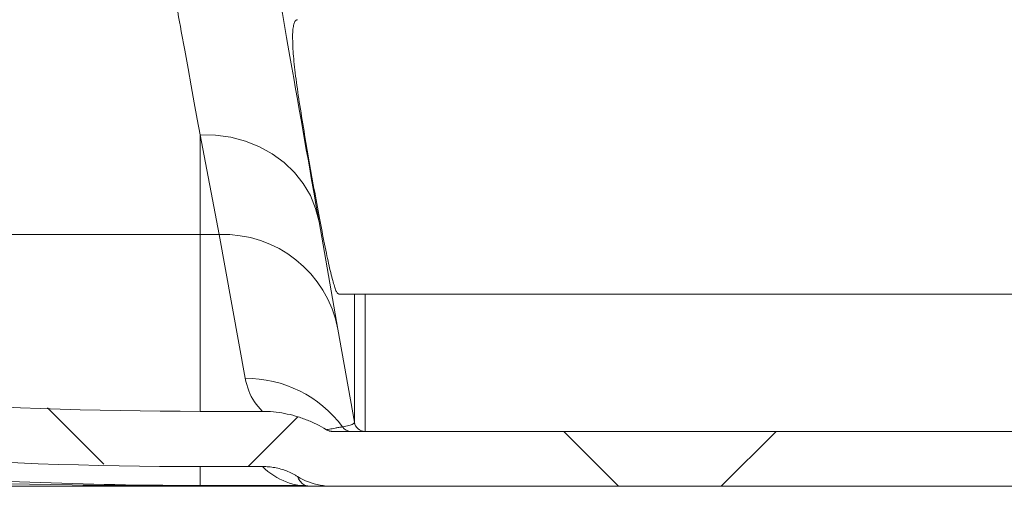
# Model space of a CAD drawing. Extents: x 193 to 943, y 26 to 526.
# Tile 23 of 207: x 355.74 to 360.23, y 88.03 to 90.15. Entities that reach past the tile are written whole.
import ezdxf

# ---------------------------------------------------------------- set-up
doc = ezdxf.new("R2010")
doc.units = 0
doc.layers.get('0').update_dxf_attribs({"lineweight": 25})
doc.layers.add('KG4_HLS_SYA', color=7, linetype='Continuous', lineweight=25)

# ---------------------------------------------------------------- blocks, each defined once
blk = doc.blocks.new('Spline-A069HWBY7N', base_point=(357.1414, 88.279))
at = {"color": 0, "lineweight": -2}
for p, q in [((357.1413, 88.2865), (357.1434, 88.2853)), ((357.1434, 88.2853), (357.1454, 88.2842)), ((357.1454, 88.2842), (357.1475, 88.2832)), ((357.1475, 88.2832), (357.1496, 88.2824)), ((357.1496, 88.2824), (357.1518, 88.2816)), ((357.1518, 88.2816), (357.154, 88.2809)), ((357.154, 88.2809), (357.1562, 88.2803)), ((357.1562, 88.2803), (357.1585, 88.2798)), ((357.1585, 88.2798), (357.1608, 88.2794)), ((357.1608, 88.2794), (357.1631, 88.2792)), ((357.1631, 88.2792), (357.1654, 88.279)), ((357.1654, 88.279), (357.1678, 88.279))]:
    blk.add_line(p, q, dxfattribs=at)
blk = doc.blocks.new('Spline-A069HWC07N', base_point=(356.8486, 88.2865))
at = {"color": 0, "lineweight": -2}
for p, q in [((356.8486, 88.37), (356.8616, 88.3699)), ((356.8616, 88.3699), (356.8745, 88.3694)), ((356.8745, 88.3694), (356.8873, 88.3687)), ((356.8873, 88.3687), (356.9001, 88.3676)), ((356.9001, 88.3676), (356.9129, 88.3663)), ((356.9129, 88.3663), (356.9256, 88.3646)), ((356.9256, 88.3646), (356.9382, 88.3627)), ((356.9382, 88.3627), (356.9508, 88.3605)), ((356.9508, 88.3605), (356.9634, 88.358)), ((356.9634, 88.358), (356.9759, 88.3552)), ((356.9759, 88.3552), (356.9883, 88.3521)), ((356.9883, 88.3521), (357.0007, 88.3487)), ((357.0007, 88.3487), (357.0069, 88.3469)), ((357.0069, 88.3469), (357.0131, 88.345)), ((357.0131, 88.345), (357.0192, 88.3431)), ((357.0192, 88.3431), (357.0254, 88.3411)), ((357.0254, 88.3411), (357.0315, 88.339)), ((357.0315, 88.339), (357.0376, 88.3368)), ((357.0376, 88.3368), (357.0437, 88.3345)), ((357.0437, 88.3345), (357.0497, 88.3322)), ((357.0497, 88.3322), (357.0557, 88.3299)), ((357.0557, 88.3299), (357.0617, 88.3274)), ((357.0617, 88.3274), (357.0676, 88.3249)), ((357.0676, 88.3249), (357.0735, 88.3223)), ((357.0735, 88.3223), (357.0851, 88.317)), ((357.0851, 88.317), (357.0967, 88.3114)), ((357.0967, 88.3114), (357.1081, 88.3056)), ((357.1081, 88.3056), (357.1193, 88.2995)), ((357.1193, 88.2995), (357.1304, 88.2931)), ((357.1304, 88.2931), (357.1413, 88.2865))]:
    blk.add_line(p, q, dxfattribs=at)
blk = doc.blocks.new('Kreis-A069HWC27N', base_point=(350.82, 88.37))
at = {"color": 0, "lineweight": -2}
blk.add_ellipse((356.5662, 109.279), major_axis=(-5.7462, -20.1038), ratio=1, start_param=0, end_param=0.278404, dxfattribs=at)
blk = doc.blocks.new('Kreis-A069HWDA7N', base_point=(350.7437, 88.1189))
at = {"color": 0, "lineweight": -2}
blk.add_ellipse((356.5662, 109.279), major_axis=(-5.8225, -20.3432), ratio=1, start_param=0, end_param=0.278761, dxfattribs=at)
blk = doc.blocks.new('Spline-A069HWDC7N', base_point=(356.8507, 88.0737))
at = {"color": 0, "lineweight": -2}
for p, q in [((356.8578, 88.1189), (356.8507, 88.119)), ((356.8648, 88.1186), (356.8578, 88.1189)), ((356.8718, 88.1182), (356.8648, 88.1186)), ((356.8788, 88.1176), (356.8718, 88.1182)), ((356.8858, 88.1169), (356.8788, 88.1176)), ((356.8927, 88.116), (356.8858, 88.1169)), ((356.8996, 88.115), (356.8927, 88.116)), ((356.9065, 88.1138), (356.8996, 88.115)), ((356.9133, 88.1124), (356.9065, 88.1138)), ((356.9201, 88.1109), (356.9133, 88.1124)), ((356.9268, 88.1092), (356.9201, 88.1109)), ((356.9335, 88.1074), (356.9268, 88.1092)), ((356.9402, 88.1054), (356.9335, 88.1074)), ((356.9468, 88.1033), (356.9402, 88.1054)), ((356.9533, 88.101), (356.9468, 88.1033)), ((356.9598, 88.0986), (356.9533, 88.101)), ((356.9663, 88.096), (356.9598, 88.0986)), ((356.9727, 88.0932), (356.9663, 88.096)), ((356.9759, 88.0918), (356.9727, 88.0932)), ((356.9791, 88.0903), (356.9759, 88.0918)), ((356.9823, 88.0888), (356.9791, 88.0903)), ((356.9854, 88.0873), (356.9823, 88.0888)), ((356.9885, 88.0857), (356.9854, 88.0873)), ((356.9917, 88.0841), (356.9885, 88.0857)), ((356.9947, 88.0825), (356.9917, 88.0841)), ((356.9978, 88.0808), (356.9947, 88.0825)), ((357.0008, 88.0791), (356.9978, 88.0808)), ((357.0038, 88.0773), (357.0008, 88.0791)), ((357.0068, 88.0756), (357.0038, 88.0773)), ((357.0098, 88.0737), (357.0068, 88.0756))]:
    blk.add_line(p, q, dxfattribs=at)
blk = doc.blocks.new('Spline-A069HWDE7N', base_point=(357.0098, 88.029))
at = {"color": 0, "lineweight": -2}
for p, q in [((357.0098, 88.0737), (357.0218, 88.0667)), ((357.0218, 88.0667), (357.0341, 88.0603)), ((357.0341, 88.0603), (357.0465, 88.0544)), ((357.0465, 88.0544), (357.0593, 88.0492)), ((357.0593, 88.0492), (357.0722, 88.0445)), ((357.0722, 88.0445), (357.0854, 88.0404)), ((357.0854, 88.0404), (357.0921, 88.0386)), ((357.0921, 88.0386), (357.0988, 88.037)), ((357.0988, 88.037), (357.1056, 88.0354)), ((357.1056, 88.0354), (357.1125, 88.0341)), ((357.1125, 88.0341), (357.1193, 88.0329)), ((357.1193, 88.0329), (357.1262, 88.0318)), ((357.1262, 88.0318), (357.1331, 88.031)), ((357.1331, 88.031), (357.14, 88.0302)), ((357.14, 88.0302), (357.1469, 88.0297)), ((357.1469, 88.0297), (357.1538, 88.0293)), ((357.1538, 88.0293), (357.1608, 88.029)), ((357.1608, 88.029), (357.1678, 88.029))]:
    blk.add_line(p, q, dxfattribs=at)
blk = doc.blocks.new('Spline-A069HWDQ7N', base_point=(357.0526, 88.0295))
at = {"color": 0, "lineweight": -2}
for p, q in [((357.0526, 88.0308), (357.0548, 88.0305)), ((357.0548, 88.0305), (357.0571, 88.0303)), ((357.0571, 88.0303), (357.0594, 88.0301)), ((357.0594, 88.0301), (357.0617, 88.0299)), ((357.0617, 88.0299), (357.0639, 88.0297)), ((357.0639, 88.0297), (357.0662, 88.0295))]:
    blk.add_line(p, q, dxfattribs=at)
blk = doc.blocks.new('Spline-A069HWDS7N', base_point=(357.0662, 88.029))
at = {"color": 0, "lineweight": -2}
for p, q in [((357.0742, 88.029), (357.0662, 88.029)), ((357.0822, 88.029), (357.0742, 88.029)), ((357.0903, 88.029), (357.0822, 88.029)), ((357.0984, 88.029), (357.0903, 88.029)), ((357.1065, 88.029), (357.0984, 88.029)), ((357.1148, 88.029), (357.1065, 88.029)), ((357.1232, 88.029), (357.1148, 88.029)), ((357.1317, 88.029), (357.1232, 88.029)), ((357.1404, 88.029), (357.1317, 88.029)), ((357.1493, 88.029), (357.1404, 88.029)), ((357.1584, 88.029), (357.1493, 88.029)), ((357.1678, 88.029), (357.1584, 88.029))]:
    blk.add_line(p, q, dxfattribs=at)
blk = doc.blocks.new('Spline-A069HWDY7N', base_point=(357.0188, 88.0308))
at = {"color": 0, "lineweight": -2}
for p, q in [((357.0216, 88.0327), (357.0188, 88.0327)), ((357.0245, 88.0326), (357.0216, 88.0327)), ((357.0273, 88.0326), (357.0245, 88.0326)), ((357.0302, 88.0325), (357.0273, 88.0326)), ((357.033, 88.0323), (357.0302, 88.0325)), ((357.0358, 88.0322), (357.033, 88.0323)), ((357.0386, 88.032), (357.0358, 88.0322)), ((357.0414, 88.0318), (357.0386, 88.032)), ((357.0442, 88.0316), (357.0414, 88.0318)), ((357.047, 88.0313), (357.0442, 88.0316)), ((357.0498, 88.0311), (357.047, 88.0313)), ((357.0526, 88.0308), (357.0498, 88.0311))]:
    blk.add_line(p, q, dxfattribs=at)
blk = doc.blocks.new('Spline-A069HWFK7N', base_point=(354.2461, 88.029))
at = {"color": 0, "lineweight": -2}
for p, q in [((354.2461, 88.029), (354.3426, 88.029)), ((354.3426, 88.029), (354.4392, 88.029)), ((354.4392, 88.029), (354.5358, 88.029)), ((354.5358, 88.029), (354.6323, 88.029)), ((354.6323, 88.029), (354.729, 88.029)), ((354.729, 88.029), (354.8256, 88.029)), ((354.8256, 88.029), (354.9222, 88.029)), ((354.9222, 88.029), (355.0189, 88.029)), ((355.0189, 88.029), (355.1155, 88.029)), ((355.1155, 88.029), (355.2122, 88.029)), ((355.2122, 88.029), (355.3088, 88.029)), ((355.3088, 88.029), (355.4055, 88.029)), ((355.4055, 88.029), (355.5022, 88.029)), ((355.5022, 88.029), (355.5989, 88.029)), ((355.5989, 88.029), (355.6956, 88.029)), ((355.6956, 88.029), (355.7923, 88.029)), ((355.7923, 88.029), (355.889, 88.029)), ((355.889, 88.029), (355.9857, 88.029)), ((355.9857, 88.029), (356.0341, 88.029)), ((356.0341, 88.029), (356.0824, 88.029)), ((356.0824, 88.029), (356.1308, 88.029)), ((356.1308, 88.029), (356.1792, 88.029)), ((356.1792, 88.029), (356.2275, 88.029)), ((356.2275, 88.029), (356.2759, 88.029)), ((356.2759, 88.029), (356.3243, 88.029)), ((356.3243, 88.029), (356.3727, 88.029)), ((356.3727, 88.029), (356.421, 88.029)), ((356.421, 88.029), (356.4694, 88.029)), ((356.4694, 88.029), (356.5178, 88.029)), ((356.5178, 88.029), (356.5662, 88.029))]:
    blk.add_line(p, q, dxfattribs=at)
blk = doc.blocks.new('Spline-A069HWFM7N', base_point=(357.0662, 88.0292))
at = {"color": 0, "lineweight": -2}
for p, q in [((357.0662, 88.0294), (357.0662, 88.0295)), ((357.0662, 88.0295), (357.0662, 88.0295)), ((357.0662, 88.0295), (357.0662, 88.0295)), ((357.0662, 88.0295), (357.0662, 88.0295)), ((357.0662, 88.0293), (357.0662, 88.0294)), ((357.0662, 88.0292), (357.0662, 88.0293))]:
    blk.add_line(p, q, dxfattribs=at)
blk = doc.blocks.new('Spline-A069HWFQ7N', base_point=(357.0188, 88.029))
at = {"color": 0, "lineweight": -2}
for p, q in [((357.0188, 88.029), (357.0212, 88.029)), ((357.0212, 88.029), (357.0236, 88.029)), ((357.0236, 88.029), (357.0259, 88.029)), ((357.0259, 88.029), (357.0283, 88.029)), ((357.0283, 88.029), (357.0307, 88.029)), ((357.0307, 88.029), (357.033, 88.029)), ((357.033, 88.029), (357.0354, 88.029)), ((357.0354, 88.029), (357.0377, 88.029)), ((357.0377, 88.029), (357.0401, 88.029)), ((357.0401, 88.029), (357.0424, 88.029)), ((357.0424, 88.029), (357.0447, 88.029)), ((357.0447, 88.029), (357.047, 88.029))]:
    blk.add_line(p, q, dxfattribs=at)
blk = doc.blocks.new('Spline-A069HWFS7N', base_point=(357.0471, 88.029))
at = {"color": 0, "lineweight": -2}
for p, q in [((357.047, 88.029), (357.0502, 88.029)), ((357.0502, 88.029), (357.0534, 88.029)), ((357.0534, 88.029), (357.0566, 88.029)), ((357.0566, 88.029), (357.0598, 88.029)), ((357.0598, 88.029), (357.063, 88.029)), ((357.063, 88.029), (357.0662, 88.029))]:
    blk.add_line(p, q, dxfattribs=at)
blk = doc.blocks.new('Kreis-A069HWGC7N', base_point=(357.2687, 88.279))
at = {"color": 0, "lineweight": -2}
blk.add_ellipse((357.3179, 88.329), major_axis=(-0.0492, -0.0087), ratio=1, start_param=0, end_param=1.396263, dxfattribs=at)
blk = doc.blocks.new('Spline-A069HWGW7N', base_point=(356.9277, 89.2325))
at = {"color": 0, "lineweight": -2}
for p, q in [((356.9277, 90.254), (356.9342, 90.2173)), ((356.9342, 90.2173), (356.9407, 90.1807)), ((356.9407, 90.1807), (356.9471, 90.1443)), ((356.9471, 90.1443), (356.9535, 90.1081)), ((356.9535, 90.1081), (356.9598, 90.0723)), ((356.9598, 90.0723), (356.966, 90.0368)), ((356.966, 90.0368), (356.975, 89.9858)), ((356.975, 89.9858), (356.9838, 89.9359)), ((356.9838, 89.9359), (356.9925, 89.8868)), ((356.9925, 89.8868), (357.001, 89.8385)), ((357.001, 89.8385), (357.0094, 89.791)), ((357.0094, 89.791), (357.0176, 89.7441)), ((357.0176, 89.7441), (357.0259, 89.6973)), ((357.0259, 89.6973), (357.034, 89.6511)), ((357.034, 89.6511), (357.042, 89.6057)), ((357.042, 89.6057), (357.0499, 89.5611)), ((357.0499, 89.5611), (357.0576, 89.5174)), ((357.0576, 89.5174), (357.0652, 89.4746)), ((357.0652, 89.4746), (357.0726, 89.4327)), ((357.0726, 89.4327), (357.0798, 89.3916)), ((357.0798, 89.3916), (357.0869, 89.3512)), ((357.0869, 89.3512), (357.0939, 89.3113)), ((357.0939, 89.3113), (357.1009, 89.2718)), ((357.1009, 89.2718), (357.1079, 89.2325))]:
    blk.add_line(p, q, dxfattribs=at)
blk = doc.blocks.new('Spline-A069HWH27N', base_point=(356.989, 88.9059))
at = {"color": 0, "lineweight": -2}
for p, q in [((356.989, 90.0202), (356.9898, 90.009)), ((356.9898, 90.009), (356.9907, 89.9977)), ((356.9907, 89.9977), (356.9916, 89.9863)), ((356.9916, 89.9863), (356.9926, 89.9747)), ((356.9926, 89.9747), (356.9937, 89.9629)), ((356.9937, 89.9629), (356.9949, 89.9506)), ((356.9949, 89.9506), (356.9963, 89.9377)), ((356.9963, 89.9377), (356.9978, 89.9243)), ((356.9978, 89.9243), (356.9995, 89.9106)), ((356.9995, 89.9106), (357.0013, 89.8965)), ((357.0013, 89.8965), (357.0031, 89.8821)), ((357.0031, 89.8821), (357.0051, 89.8675)), ((357.0051, 89.8675), (357.0071, 89.8531)), ((357.0071, 89.8531), (357.0092, 89.8385)), ((357.0092, 89.8385), (357.0113, 89.8236)), ((357.0113, 89.8236), (357.0135, 89.8086)), ((357.0135, 89.8086), (357.0158, 89.7934)), ((357.0158, 89.7934), (357.0181, 89.778)), ((357.0181, 89.778), (357.0206, 89.7619)), ((357.0206, 89.7619), (357.0231, 89.7457)), ((357.0231, 89.7457), (357.0257, 89.7294)), ((357.0257, 89.7294), (357.0284, 89.7128)), ((357.0284, 89.7128), (357.0311, 89.6962)), ((357.0311, 89.6962), (357.0338, 89.6794)), ((357.0338, 89.6794), (357.0366, 89.6626)), ((357.0366, 89.6626), (357.0394, 89.6457)), ((357.0394, 89.6457), (357.0422, 89.6287)), ((357.0422, 89.6287), (357.0451, 89.6116)), ((357.0451, 89.6116), (357.048, 89.5945)), ((357.048, 89.5945), (357.051, 89.5773)), ((357.051, 89.5773), (357.054, 89.5597)), ((357.054, 89.5597), (357.0571, 89.5419)), ((357.0571, 89.5419), (357.0601, 89.5242)), ((357.0601, 89.5242), (357.0632, 89.5065)), ((357.0632, 89.5065), (357.0663, 89.4888)), ((357.0663, 89.4888), (357.0694, 89.4712)), ((357.0694, 89.4712), (357.0725, 89.4538)), ((357.0725, 89.4538), (357.0756, 89.4364)), ((357.0756, 89.4364), (357.0787, 89.4191)), ((357.0787, 89.4191), (357.0818, 89.4019)), ((357.0818, 89.4019), (357.0849, 89.3848)), ((357.0849, 89.3848), (357.088, 89.3678)), ((357.088, 89.3678), (357.0911, 89.3505)), ((357.0911, 89.3505), (357.0943, 89.3333)), ((357.0943, 89.3333), (357.0974, 89.3162)), ((357.0974, 89.3162), (357.1005, 89.2993)), ((357.1005, 89.2993), (357.1036, 89.2827)), ((357.1036, 89.2827), (357.1067, 89.2662)), ((357.1067, 89.2662), (357.1097, 89.2503)), ((357.1097, 89.2503), (357.1127, 89.2347)), ((357.1127, 89.2347), (357.1156, 89.2193)), ((357.1156, 89.2193), (357.1185, 89.2041)), ((357.1185, 89.2041), (357.1214, 89.1892)), ((357.1214, 89.1892), (357.1243, 89.1745)), ((357.1243, 89.1745), (357.1272, 89.1598)), ((357.1272, 89.1598), (357.1301, 89.1453)), ((357.1301, 89.1453), (357.1329, 89.1311)), ((357.1329, 89.1311), (357.1357, 89.1173)), ((357.1357, 89.1173), (357.1385, 89.1038)), ((357.1385, 89.1038), (357.1413, 89.0907)), ((357.1413, 89.0907), (357.1439, 89.0783)), ((357.1439, 89.0783), (357.1464, 89.0664)), ((357.1464, 89.0664), (357.149, 89.0547)), ((357.149, 89.0547), (357.1514, 89.0435)), ((357.1514, 89.0435), (357.1539, 89.0326)), ((357.1539, 89.0326), (357.1563, 89.0221)), ((357.1563, 89.0221), (357.1587, 89.0117)), ((357.1587, 89.0117), (357.1611, 89.0018)), ((357.1611, 89.0018), (357.1634, 88.9923)), ((357.1634, 88.9923), (357.1657, 88.9832)), ((357.1657, 88.9832), (357.1679, 88.9746)), ((357.1679, 88.9746), (357.1701, 88.9665)), ((357.1701, 88.9665), (357.1721, 88.9591)), ((357.1721, 88.9591), (357.1741, 88.9522)), ((357.1741, 88.9522), (357.1761, 88.9458)), ((357.1761, 88.9458), (357.178, 88.9397)), ((357.178, 88.9397), (357.1798, 88.9341)), ((357.1798, 88.9341), (357.1816, 88.9289)), ((357.1816, 88.9289), (357.1834, 88.924)), ((357.1834, 88.924), (357.1851, 88.9195)), ((357.1851, 88.9195), (357.1868, 88.9156)), ((357.1868, 88.9156), (357.1884, 88.9123)), ((357.1884, 88.9123), (357.1899, 88.9097)), ((357.1899, 88.9097), (357.1914, 88.9078)), ((357.1914, 88.9078), (357.1918, 88.9073)), ((357.1918, 88.9073), (357.1923, 88.907)), ((357.1923, 88.907), (357.1927, 88.9067)), ((357.1927, 88.9067), (357.1931, 88.9064)), ((357.1931, 88.9064), (357.1935, 88.9062)), ((357.1935, 88.9062), (357.1939, 88.9061)), ((357.1939, 88.9061), (357.1943, 88.906)), ((357.1943, 88.906), (357.1947, 88.9059)), ((357.1947, 88.9059), (357.1951, 88.9059)), ((357.1951, 88.9059), (357.1955, 88.9059)), ((357.1955, 88.9059), (357.1959, 88.9059)), ((357.1959, 88.9059), (357.1963, 88.9059))]:
    blk.add_line(p, q, dxfattribs=at)
blk = doc.blocks.new('Spline-A069HWH47N', base_point=(356.9875, 90.0202))
at = {"color": 0, "lineweight": -2}
for p, q in [((356.9921, 90.1274), (356.991, 90.1219)), ((356.9932, 90.1322), (356.9921, 90.1274)), ((356.9945, 90.1367), (356.9932, 90.1322)), ((356.9959, 90.1407), (356.9945, 90.1367)), ((356.9966, 90.1424), (356.9959, 90.1407)), ((356.9973, 90.1441), (356.9966, 90.1424)), ((356.9979, 90.1451), (356.9973, 90.1441)), ((356.9984, 90.146), (356.9979, 90.1451)), ((356.999, 90.1469), (356.9984, 90.146)), ((356.9995, 90.1476), (356.999, 90.1469)), ((357.0001, 90.1484), (356.9995, 90.1476)), ((357.0007, 90.149), (357.0001, 90.1484)), ((357.0014, 90.1496), (357.0007, 90.149)), ((357.0021, 90.1501), (357.0014, 90.1496)), ((357.0029, 90.1506), (357.0021, 90.1501)), ((357.0036, 90.1509), (357.0029, 90.1506)), ((357.0044, 90.1512), (357.0036, 90.1509)), ((357.0052, 90.1515), (357.0044, 90.1512)), ((357.0067, 90.1518), (357.0052, 90.1515)), ((357.0084, 90.152), (357.0067, 90.1518)), ((357.01, 90.1521), (357.0084, 90.152)), ((356.9877, 90.0876), (356.9875, 90.0776)), ((356.988, 90.0955), (356.9877, 90.0876)), ((356.9886, 90.1029), (356.988, 90.0955)), ((356.9892, 90.1097), (356.9886, 90.1029)), ((356.9901, 90.116), (356.9892, 90.1097)), ((356.991, 90.1219), (356.9901, 90.116)), ((356.9875, 90.0776), (356.9876, 90.0669)), ((356.9876, 90.0669), (356.9878, 90.0557)), ((356.9878, 90.0557), (356.9881, 90.0441)), ((356.9881, 90.0441), (356.9885, 90.0322)), ((356.9885, 90.0322), (356.989, 90.0202))]:
    blk.add_line(p, q, dxfattribs=at)
blk = doc.blocks.new('Spline-A069HXZ07N', base_point=(356.8507, 88.0327))
at = {"color": 0, "lineweight": -2}
for p, q in [((356.8507, 88.119), (356.8627, 88.1074)), ((356.8627, 88.1074), (356.8753, 88.0966)), ((356.8753, 88.0966), (356.8882, 88.0866)), ((356.8882, 88.0866), (356.9016, 88.0775)), ((356.9016, 88.0775), (356.9153, 88.0691)), ((356.9153, 88.0691), (356.9294, 88.0615)), ((356.9294, 88.0615), (356.9437, 88.0547)), ((356.9437, 88.0547), (356.9584, 88.0487)), ((356.9584, 88.0487), (356.9732, 88.0435)), ((356.9732, 88.0435), (356.9883, 88.0391)), ((356.9883, 88.0391), (357.0035, 88.0355)), ((357.0035, 88.0355), (357.0188, 88.0327))]:
    blk.add_line(p, q, dxfattribs=at)
blk = doc.blocks.new('Spline-A069HXZ47N', base_point=(354.2442, 88.0327))
at = {"color": 0, "lineweight": -2}
for p, q in [((354.3409, 88.1517), (354.2442, 88.1621)), ((354.4375, 88.1417), (354.3409, 88.1517)), ((354.5341, 88.1322), (354.4375, 88.1417)), ((354.6307, 88.123), (354.5341, 88.1322)), ((354.7274, 88.1144), (354.6307, 88.123)), ((354.824, 88.1061), (354.7274, 88.1144)), ((354.9206, 88.0983), (354.824, 88.1061)), ((355.0173, 88.0909), (354.9206, 88.0983)), ((355.1139, 88.084), (355.0173, 88.0909)), ((355.2106, 88.0774), (355.1139, 88.084)), ((355.3072, 88.0714), (355.2106, 88.0774)), ((355.4039, 88.0657), (355.3072, 88.0714)), ((355.4523, 88.0631), (355.4039, 88.0657)), ((355.5006, 88.0605), (355.4523, 88.0631)), ((355.549, 88.0581), (355.5006, 88.0605)), ((355.5973, 88.0558), (355.549, 88.0581)), ((355.6457, 88.0536), (355.5973, 88.0558)), ((355.694, 88.0514), (355.6457, 88.0536)), ((355.7424, 88.0495), (355.694, 88.0514)), ((355.7908, 88.0476), (355.7424, 88.0495)), ((355.8392, 88.0458), (355.7908, 88.0476)), ((355.8876, 88.0441), (355.8392, 88.0458)), ((355.936, 88.0426), (355.8876, 88.0441)), ((355.9844, 88.0411), (355.936, 88.0426)), ((356.0328, 88.0398), (355.9844, 88.0411)), ((356.0812, 88.0386), (356.0328, 88.0398)), ((356.1296, 88.0375), (356.0812, 88.0386)), ((356.1781, 88.0365), (356.1296, 88.0375)), ((356.2265, 88.0356), (356.1781, 88.0365)), ((356.275, 88.0348), (356.2265, 88.0356)), ((356.2992, 88.0345), (356.275, 88.0348)), ((356.3235, 88.0342), (356.2992, 88.0345)), ((356.3477, 88.0339), (356.3235, 88.0342)), ((356.372, 88.0336), (356.3477, 88.0339)), ((356.3962, 88.0334), (356.372, 88.0336)), ((356.4205, 88.0332), (356.3962, 88.0334)), ((356.4448, 88.0331), (356.4205, 88.0332)), ((356.469, 88.0329), (356.4448, 88.0331)), ((356.4933, 88.0328), (356.469, 88.0329)), ((356.5176, 88.0327), (356.4933, 88.0328)), ((356.5419, 88.0327), (356.5176, 88.0327)), ((356.5662, 88.0327), (356.5419, 88.0327))]:
    blk.add_line(p, q, dxfattribs=at)
blk = doc.blocks.new('Spline-A069HXZ87N', base_point=(357.0098, 88.0308))
at = {"color": 0, "lineweight": -2}
for p, q in [((357.0098, 88.0737), (357.0121, 88.068)), ((357.0121, 88.068), (357.0147, 88.0626)), ((357.0147, 88.0626), (357.0176, 88.0576)), ((357.0176, 88.0576), (357.0208, 88.0531)), ((357.0208, 88.0531), (357.0242, 88.0489)), ((357.0242, 88.0489), (357.0278, 88.0451)), ((357.0278, 88.0451), (357.0316, 88.0417)), ((357.0316, 88.0417), (357.0355, 88.0387)), ((357.0355, 88.0387), (357.0396, 88.0362)), ((357.0396, 88.0362), (357.0438, 88.034)), ((357.0438, 88.034), (357.0482, 88.0322)), ((357.0482, 88.0322), (357.0526, 88.0308))]:
    blk.add_line(p, q, dxfattribs=at)
blk = doc.blocks.new('Spline-A069HXZA7N', base_point=(356.7708, 88.3704))
at = {"color": 0, "lineweight": -2}
for p, q in [((356.7747, 88.5061), (356.7708, 88.5205)), ((356.7788, 88.4919), (356.7747, 88.5061)), ((356.7832, 88.4779), (356.7788, 88.4919)), ((356.7879, 88.4642), (356.7832, 88.4779)), ((356.7931, 88.451), (356.7879, 88.4642)), ((356.799, 88.4384), (356.7931, 88.451)), ((356.806, 88.4259), (356.799, 88.4384)), ((356.8137, 88.414), (356.806, 88.4259)), ((356.8219, 88.4026), (356.8137, 88.414)), ((356.8306, 88.3917), (356.8219, 88.4026)), ((356.8396, 88.381), (356.8306, 88.3917)), ((356.8487, 88.3704), (356.8396, 88.381))]:
    blk.add_line(p, q, dxfattribs=at)
blk = doc.blocks.new('Spline-A069HXZO7N', base_point=(356.3764, 89.6291))
at = {"color": 0, "lineweight": -2}
for p, q in [((356.3857, 90.6197), (356.3764, 90.6709)), ((356.3949, 90.5692), (356.3857, 90.6197)), ((356.4039, 90.5193), (356.3949, 90.5692)), ((356.4129, 90.47), (356.4039, 90.5193)), ((356.4217, 90.4215), (356.4129, 90.47)), ((356.4304, 90.3735), (356.4217, 90.4215)), ((356.4347, 90.3498), (356.4304, 90.3735)), ((356.439, 90.3263), (356.4347, 90.3498)), ((356.4433, 90.3029), (356.439, 90.3263)), ((356.4475, 90.2796), (356.4433, 90.3029)), ((356.4517, 90.2566), (356.4475, 90.2796)), ((356.4558, 90.2337), (356.4517, 90.2566)), ((356.46, 90.2109), (356.4558, 90.2337)), ((356.4641, 90.1884), (356.46, 90.2109)), ((356.4682, 90.166), (356.4641, 90.1884)), ((356.4722, 90.1438), (356.4682, 90.166)), ((356.4762, 90.1217), (356.4722, 90.1438)), ((356.4802, 90.0999), (356.4762, 90.1217)), ((356.4958, 90.0142), (356.4802, 90.0999)), ((356.5109, 89.9315), (356.4958, 90.0142)), ((356.5255, 89.8515), (356.5109, 89.9315)), ((356.5396, 89.7745), (356.5255, 89.8515)), ((356.5531, 89.7003), (356.5396, 89.7745)), ((356.5662, 89.6291), (356.5531, 89.7003))]:
    blk.add_line(p, q, dxfattribs=at)
blk = doc.blocks.new('Spline-A069HY4K7N', base_point=(354.237, 88.0308))
at = {"color": 0, "lineweight": -2}
for p, q in [((354.3339, 88.0907), (354.237, 88.096)), ((354.4308, 88.0857), (354.3339, 88.0907)), ((354.5278, 88.0809), (354.4308, 88.0857)), ((354.6248, 88.0763), (354.5278, 88.0809)), ((354.7218, 88.0719), (354.6248, 88.0763)), ((354.8188, 88.0677), (354.7218, 88.0719)), ((354.9158, 88.0638), (354.8188, 88.0677)), ((355.0129, 88.0601), (354.9158, 88.0638)), ((355.1099, 88.0566), (355.0129, 88.0601)), ((355.207, 88.0533), (355.1099, 88.0566)), ((355.304, 88.0502), (355.207, 88.0533)), ((355.4011, 88.0474), (355.304, 88.0502)), ((355.4982, 88.0448), (355.4011, 88.0474)), ((355.5953, 88.0424), (355.4982, 88.0448)), ((355.6923, 88.0402), (355.5953, 88.0424)), ((355.7894, 88.0383), (355.6923, 88.0402)), ((355.8865, 88.0366), (355.7894, 88.0383)), ((355.9836, 88.0351), (355.8865, 88.0366)), ((356.0321, 88.0344), (355.9836, 88.0351)), ((356.0807, 88.0338), (356.0321, 88.0344)), ((356.1292, 88.0332), (356.0807, 88.0338)), ((356.1778, 88.0327), (356.1292, 88.0332)), ((356.2263, 88.0323), (356.1778, 88.0327)), ((356.2749, 88.0319), (356.2263, 88.0323)), ((356.3234, 88.0316), (356.2749, 88.0319)), ((356.372, 88.0313), (356.3234, 88.0316)), ((356.4205, 88.0311), (356.372, 88.0313)), ((356.4691, 88.031), (356.4205, 88.0311)), ((356.5177, 88.0309), (356.4691, 88.031)), ((356.5662, 88.0308), (356.5177, 88.0309))]:
    blk.add_line(p, q, dxfattribs=at)
blk = doc.blocks.new('Spline-A069HY6Y7N', base_point=(357.0188, 88.0303))
at = {"color": 0, "lineweight": -2}
for p, q in [((357.0207, 88.0308), (357.0188, 88.0308)), ((357.0226, 88.0308), (357.0207, 88.0308)), ((357.0245, 88.0308), (357.0226, 88.0308)), ((357.0264, 88.0308), (357.0245, 88.0308)), ((357.0283, 88.0307), (357.0264, 88.0308)), ((357.0302, 88.0307), (357.0283, 88.0307)), ((357.0321, 88.0307), (357.0302, 88.0307)), ((357.034, 88.0306), (357.0321, 88.0307)), ((357.0359, 88.0305), (357.034, 88.0306)), ((357.0378, 88.0305), (357.0359, 88.0305)), ((357.0397, 88.0304), (357.0378, 88.0305)), ((357.0416, 88.0303), (357.0397, 88.0304))]:
    blk.add_line(p, q, dxfattribs=at)
blk = doc.blocks.new('Kreis-A069HY707N', base_point=(357.0416, 88.0303))
at = {"color": 0, "lineweight": -2}
blk.add_ellipse((357.0487, 87.9916), major_axis=(0.0039, 0.0392), ratio=1, start_param=0, end_param=0.28069, dxfattribs=at)
blk = doc.blocks.new('Spline-A069HY727N', base_point=(357.0416, 88.0292))
at = {"color": 0, "lineweight": -2}
for p, q in [((357.0457, 88.0301), (357.0416, 88.0303)), ((357.0498, 88.0298), (357.0457, 88.0301)), ((357.0539, 88.0296), (357.0498, 88.0298)), ((357.058, 88.0295), (357.0539, 88.0296)), ((357.0621, 88.0293), (357.058, 88.0295)), ((357.0662, 88.0292), (357.0621, 88.0293))]:
    blk.add_line(p, q, dxfattribs=at)
blk = doc.blocks.new('Kreis-A069HY7I7N', base_point=(357.0416, 88.029))
at = {"color": 0, "lineweight": -2}
blk.add_ellipse((357.0472, 88.0411), major_axis=(-0.0056, -0.0108), ratio=1, start_param=0, end_param=0.468079, dxfattribs=at)
blk = doc.blocks.new('Kreis-A069HY9M7N', base_point=(357.2145, 88.279))
at = {"color": 0, "lineweight": -2}
blk.add_ellipse((357.2549, 88.3287), major_axis=(-0.0404, -0.0291), ratio=1, start_param=0, end_param=0.945518, dxfattribs=at)
blk = doc.blocks.new('Spline-A069HY9O7N', base_point=(357.1435, 88.2869))
at = {"color": 0, "lineweight": -2}
for p, q in [((357.1494, 88.2879), (357.1554, 88.289)), ((357.1554, 88.289), (357.1615, 88.2901)), ((357.1615, 88.2901), (357.1678, 88.2912)), ((357.1678, 88.2912), (357.1744, 88.2924)), ((357.1744, 88.2924), (357.1813, 88.2936)), ((357.1813, 88.2936), (357.1853, 88.2944)), ((357.1853, 88.2944), (357.1894, 88.2951)), ((357.1894, 88.2951), (357.1937, 88.2959)), ((357.1937, 88.2959), (357.198, 88.2967)), ((357.198, 88.2967), (357.2026, 88.2975)), ((357.2026, 88.2975), (357.2073, 88.2983)), ((357.2073, 88.2983), (357.2085, 88.2985)), ((357.2085, 88.2985), (357.2097, 88.2988)), ((357.2097, 88.2988), (357.2109, 88.299)), ((357.2109, 88.299), (357.2121, 88.2992)), ((357.2121, 88.2992), (357.2133, 88.2994)), ((357.2133, 88.2994), (357.2145, 88.2996)), ((357.1435, 88.2869), (357.1494, 88.2879))]:
    blk.add_line(p, q, dxfattribs=at)
blk = doc.blocks.new('Kreis-A069HY9Y7N', base_point=(356.7708, 88.2996))
at = {"color": 0, "lineweight": -2}
blk.add_ellipse((356.7742, 87.9712), major_axis=(0.4404, 0.3284), ratio=1, start_param=0, end_param=0.936247, dxfattribs=at)
blk = doc.blocks.new('Spline-A069HYB67N', base_point=(357.2145, 88.2996))
at = {"color": 0, "lineweight": -2}
for p, q in [((357.2145, 88.2996), (357.2228, 88.3011)), ((357.2228, 88.3011), (357.2306, 88.3026)), ((357.2306, 88.3026), (357.2376, 88.3042)), ((357.2376, 88.3042), (357.2441, 88.3058)), ((357.2441, 88.3058), (357.2499, 88.3074)), ((357.2499, 88.3074), (357.2549, 88.3091)), ((357.2549, 88.3091), (357.2593, 88.3109)), ((357.2593, 88.3109), (357.2628, 88.3126)), ((357.2628, 88.3126), (357.2656, 88.3145)), ((357.2656, 88.3145), (357.2667, 88.3154)), ((357.2667, 88.3154), (357.2675, 88.3164)), ((357.2675, 88.3164), (357.268, 88.317)), ((357.268, 88.317), (357.2683, 88.3177)), ((357.2683, 88.3177), (357.2686, 88.3183)), ((357.2686, 88.3183), (357.2687, 88.319)), ((357.2688, 88.3196), (357.2687, 88.3203)), ((357.2687, 88.319), (357.2688, 88.3196))]:
    blk.add_line(p, q, dxfattribs=at)
blk = doc.blocks.new('Kreis-A069HYB87N', base_point=(356.6523, 88.7441))
at = {"color": 0, "lineweight": -2}
blk.add_ellipse((356.6713, 88.6431), major_axis=(0.5227, 0.101), ratio=1, start_param=0, end_param=1.4155, dxfattribs=at)
blk = doc.blocks.new('Polylinie-A069HYC67N', base_point=(356.5662, 89.2325))
at = {"color": 0, "lineweight": -2}
for p, q in [((356.5662, 89.6291), (356.6365, 89.6275)), ((356.6365, 89.6275), (356.7057, 89.6178)), ((356.7057, 89.6178), (356.7726, 89.6001)), ((356.7726, 89.6001), (356.836, 89.5749)), ((356.836, 89.5749), (356.895, 89.5423)), ((356.895, 89.5423), (356.9486, 89.5031)), ((356.9486, 89.5031), (356.9958, 89.4578)), ((356.9958, 89.4578), (357.036, 89.4073)), ((357.036, 89.4073), (357.0684, 89.3522)), ((357.0684, 89.3522), (357.0925, 89.2937)), ((357.0925, 89.2937), (357.1079, 89.2325))]:
    blk.add_line(p, q, dxfattribs=at)
blk = doc.blocks.new('DWG-Schraffur-A069I1727N')
at = {"color": 0, "lineweight": -2}
for p, q in [((356.1276, 88.1291), (355.8706, 88.3862)), ((356.7856, 88.119), (357.012, 88.3454)), ((358.4729, 88.029), (358.2229, 88.279)), ((358.9406, 88.029), (359.1906, 88.279))]:
    blk.add_line(p, q, dxfattribs=at)

msp = doc.modelspace()

# ---------------------------------------------------------------- linework, layer by layer
at = {"layer": 'KG4_HLS_SYA', "color": 8, "linetype": 'Continuous', "lineweight": 9, "ltscale": 0.13, "true_color": 0x808080}
for p, q in [((356.5662, 89.6291), (356.5662, 89.1751)), ((356.6523, 89.1751), (356.5662, 89.6291)), ((357.1079, 89.2325), (357.194, 88.7441)), ((350.82, 89.1751), (356.5662, 89.1751)), ((356.6523, 89.1751), (356.5662, 89.1751)), ((356.5662, 88.37), (356.5662, 89.1751)), ((356.7708, 88.5205), (356.6523, 89.1751)), ((360.6861, 88.904), (357.1963, 88.904)), ((357.2687, 88.3203), (357.2687, 88.904)), ((357.3179, 88.904), (357.3179, 88.279)), ((357.194, 88.7441), (357.2687, 88.3203)), ((356.8486, 88.37), (356.5662, 88.37)), ((360.7147, 88.279), (357.1678, 88.279)), ((356.8507, 88.119), (356.5662, 88.119)), ((356.5662, 88.119), (356.5662, 88.0327)), ((357.0188, 88.0327), (356.5662, 88.0327)), ((356.5662, 88.0327), (356.5662, 88.0308)), ((356.5662, 88.0308), (356.5662, 88.029)), ((357.0188, 88.0308), (356.5662, 88.0308)), ((357.0188, 88.0327), (357.0188, 88.0308)), ((357.0188, 88.0308), (357.0188, 88.029))]:
    msp.add_line(p, q, dxfattribs=at)
at = {"layer": 'KG4_HLS_SYA', "color": 7, "linetype": 'Continuous', "lineweight": 9, "ltscale": 0.13}
for p, q in [((356.5662, 88.029), (357.0188, 88.029)), ((360.7147, 88.029), (357.1678, 88.029))]:
    msp.add_line(p, q, dxfattribs=at)

# ---------------------------------------------------------------- block references
at = {"layer": 'KG4_HLS_SYA', "color": 8, "linetype": 'Continuous', "lineweight": 9, "ltscale": 0.13, "true_color": 0x808080}
for name, p in [('DWG-Schraffur-A069I1727N', (0, 0)), ('Spline-A069HXZO7N', (356.3764, 89.6291)), ('Spline-A069HWGW7N', (356.9277, 89.2325)), ('Spline-A069HWH47N', (356.9875, 90.0202)), ('Spline-A069HWH27N', (356.989, 88.9059)), ('Polylinie-A069HYC67N', (356.5662, 89.2325)), ('Kreis-A069HWC27N', (350.82, 88.37)), ('Kreis-A069HYB87N', (356.6523, 88.7441)), ('Kreis-A069HWDA7N', (350.7437, 88.1189)), ('Kreis-A069HY9Y7N', (356.7708, 88.2996)), ('Spline-A069HXZA7N', (356.7708, 88.3704)), ('Spline-A069HWC07N', (356.8486, 88.2865)), ('Spline-A069HY9O7N', (357.1435, 88.2869)), ('Spline-A069HYB67N', (357.2145, 88.2996)), ('Kreis-A069HY9M7N', (357.2145, 88.279)), ('Kreis-A069HWGC7N', (357.2687, 88.279)), ('Spline-A069HWBY7N', (357.1414, 88.279)), ('Spline-A069HXZ47N', (354.2442, 88.0327)), ('Spline-A069HWDC7N', (356.8507, 88.0737)), ('Spline-A069HXZ07N', (356.8507, 88.0327)), ('Spline-A069HY4K7N', (354.237, 88.0308)), ('Spline-A069HWDE7N', (357.0098, 88.029)), ('Spline-A069HXZ87N', (357.0098, 88.0308)), ('Spline-A069HY6Y7N', (357.0188, 88.0303)), ('Kreis-A069HY707N', (357.0416, 88.0303)), ('Spline-A069HY727N', (357.0416, 88.0292)), ('Kreis-A069HY7I7N', (357.0416, 88.029))]:
    msp.add_blockref(name, p, dxfattribs=at)
at = {"layer": 'KG4_HLS_SYA', "color": 7, "linetype": 'Continuous', "lineweight": 9, "ltscale": 0.13}
for name, p in [('Spline-A069HWFK7N', (354.2461, 88.029)), ('Spline-A069HWDY7N', (357.0188, 88.0308)), ('Spline-A069HWFQ7N', (357.0188, 88.029)), ('Spline-A069HWFS7N', (357.0471, 88.029)), ('Spline-A069HWDQ7N', (357.0526, 88.0295)), ('Spline-A069HWFM7N', (357.0662, 88.0292)), ('Spline-A069HWDS7N', (357.0662, 88.029))]:
    msp.add_blockref(name, p, dxfattribs=at)

doc.saveas('drawing.dxf')
